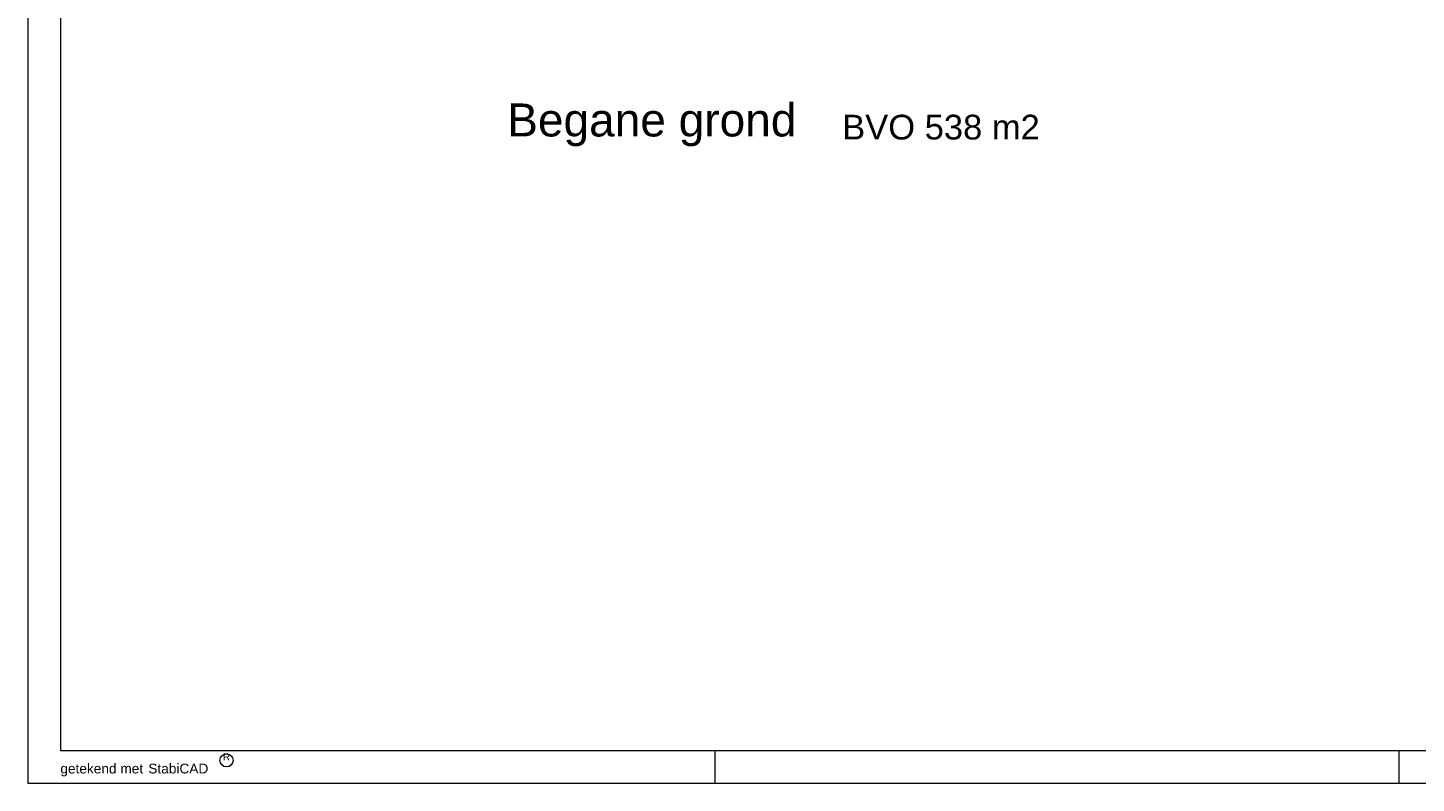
# Model space of a CAD drawing. Header units: millimetres. Extents: x 0 to 84100, y 0 to 59400.
# Tile 1 of 11: x 0 to 42622, y 0 to 23172. Entities that reach past the tile are written whole.
import ezdxf

# ---------------------------------------------------------------- set-up
doc = ezdxf.new("R2010")
doc.units = ezdxf.units.MM
doc.header["$LTSCALE"] = 1016
doc.layers.add('Plattegronden', color=7, linetype='Continuous')
doc.styles.add('@Arial Unicode MS', font='@Arial Unicode MS')
doc.styles.add('Arial', font='Arial')

# ---------------------------------------------------------------- blocks, each defined once
blk = doc.blocks.new('Groep-3')
at = {"color": 255, "linetype": 'Continuous', "lineweight": 0}
for p, q in [((-44769, 29700), (-44769, -29700)), ((-43769, 28700), (-43769, -28700)), ((-43769, -28700), (38331, -28700)), ((-23669, -29700), (-23669, -28700)), ((-2669, -29700), (-2669, -28700)), ((-44769, -29700), (39331, -29700))]:
    blk.add_line(p, q, dxfattribs=at)
blk.add_circle((-38669, -29000), 200, dxfattribs=at)
at = {"color": 255, "line_spacing_factor": 0.966482, "style": 'Arial'}
for s, insert, char_height, attachment_point in [('R', (-38669, -28780), 220, 2), ('getekend met', (-43769, -29100), 300.27, 1), ('StabiCAD', (-41069, -29100), 300.3, 1)]:
    blk.add_mtext(s, dxfattribs=dict(at, insert=insert, char_height=char_height, attachment_point=attachment_point))

msp = doc.modelspace()

# ---------------------------------------------------------------- block references
at = {"layer": 'Plattegronden', "color": 255}
msp.add_blockref('Groep-3', (44769, 29700), dxfattribs=at)

# ---------------------------------------------------------------- texts
at = {"layer": 'Plattegronden', "color": 255, "insert": (14718, 20850), "char_height": 1011.48, "attachment_point": 1, "line_spacing_factor": 0.966482, "style": 'Arial'}
msp.add_mtext('Begane grond', dxfattribs=at)
at = {"layer": 'Plattegronden', "color": 17, "insert": (25000, 20504), "char_height": 758.61, "attachment_point": 1, "line_spacing_factor": 1.126161, "style": '@Arial Unicode MS'}
msp.add_mtext('BVO 538 m2 ', dxfattribs=at)

doc.saveas('drawing.dxf')
